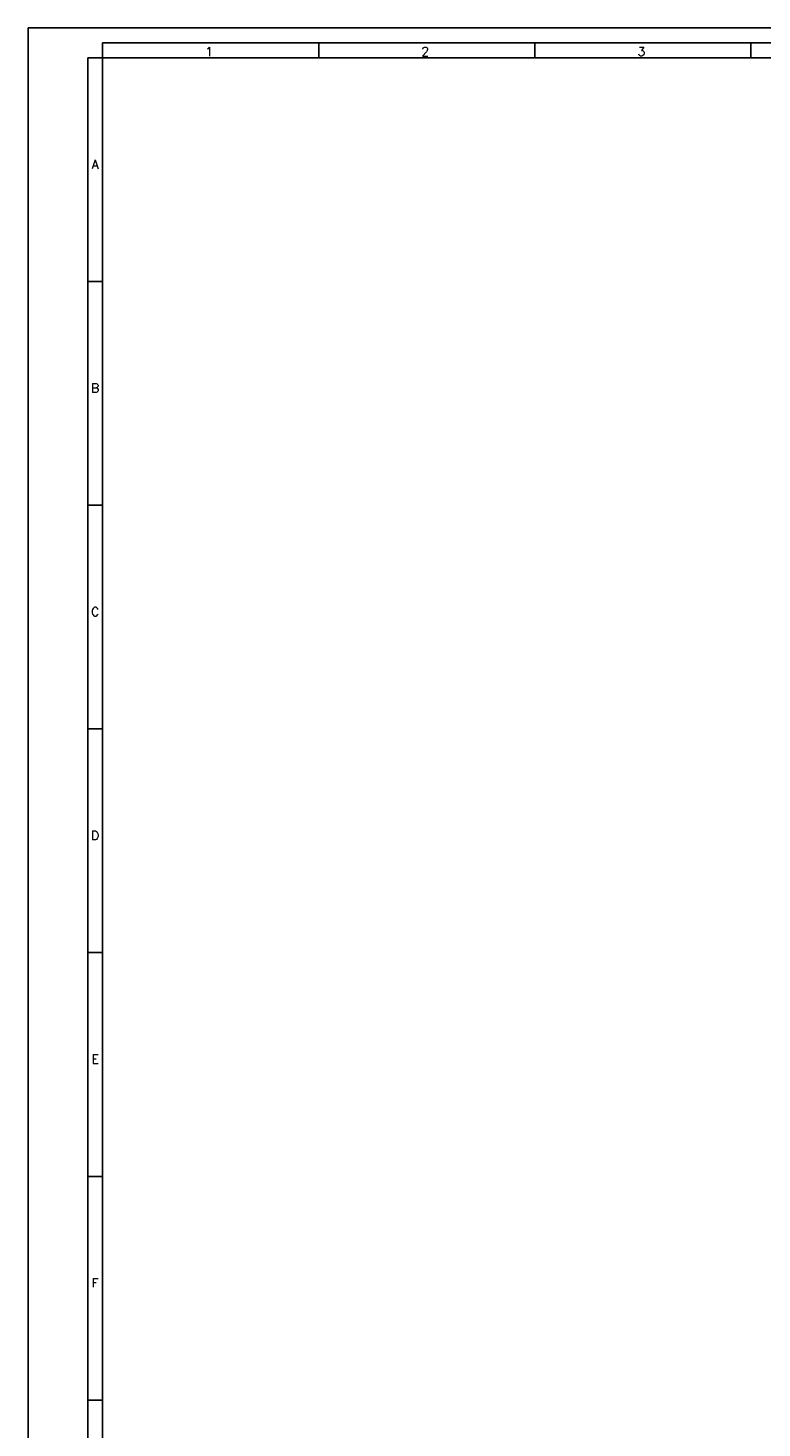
# Model space of a CAD drawing. Header units: millimetres. Extents: x 0 to 1189, y 0 to 841.
# Tile 2 of 8: x 0 to 246, y 372 to 841. Entities that reach past the tile are written whole.
import ezdxf

# ---------------------------------------------------------------- set-up
doc = ezdxf.new("R2010")
doc.units = ezdxf.units.MM
doc.layers.add('FORMATO', color=7, linetype='Continuous')
doc.styles.add('SLDTEXTSTYLE0', font='ROMANS')

msp = doc.modelspace()

# ---------------------------------------------------------------- linework, layer by layer
at = {"layer": 'FORMATO'}
for p, q in [((1189, 841), (0, 841)), ((0, 841), (0, 0)), ((1184, 836), (25, 836)), ((25, 836), (25, 831)), ((97.43, 836), (97.43, 831)), ((169.86, 836), (169.86, 831)), ((242.29, 836), (242.29, 831)), ((20, 831), (20, 5)), ((25, 831), (20, 831)), ((25, 5), (25, 831)), ((25, 831), (1184, 831)), ((25, 756), (20, 756)), ((25, 681), (20, 681)), ((25, 606), (20, 606)), ((25, 531), (20, 531)), ((25, 456), (20, 456)), ((25, 381), (20, 381))]:
    msp.add_line(p, q, dxfattribs=at)

# ---------------------------------------------------------------- texts
at = {"layer": 'FORMATO', "char_height": 3, "attachment_point": 2, "style": 'SLDTEXTSTYLE0'}
for s, insert in [('1', (60.7, 834.6)), ('2', (133.13, 834.6)), ('3', (205.56, 834.6)), ('A', (22.48, 796.8)), ('B', (22.5, 721.8)), ('C', (22.5, 646.8)), ('D', (22.5, 571.8)), ('E', (22.51, 496.8)), ('F', (22.48, 421.8))]:
    msp.add_mtext(s, dxfattribs=dict(at, insert=insert))

doc.saveas('drawing.dxf')
